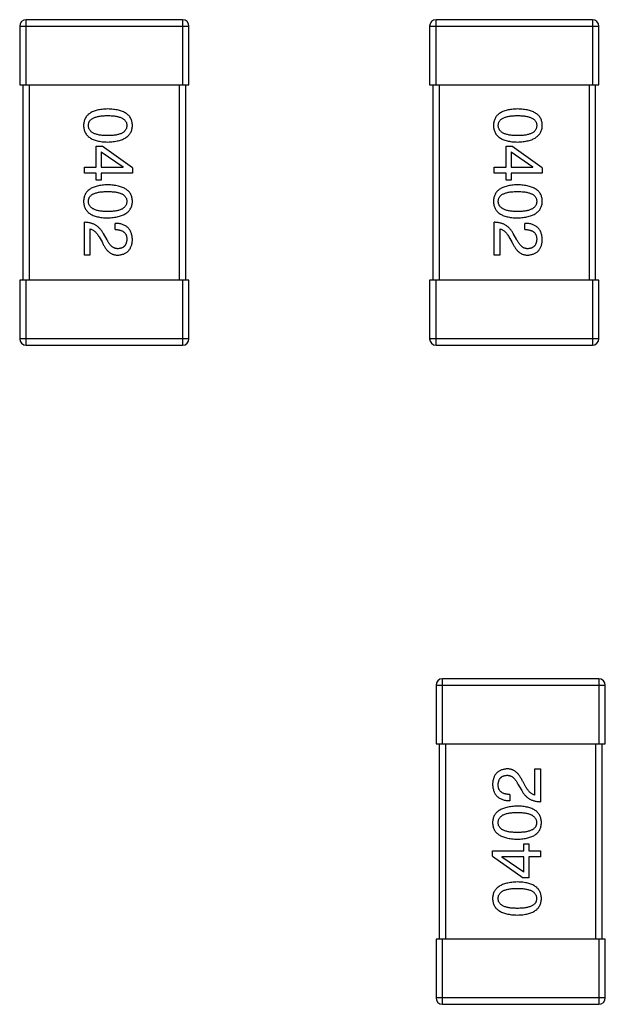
# Model space of a CAD drawing. Header units: millimetres. Extents: x 446.4 to 531.6, y 209.3 to 278.3.
# Tile 6 of 47: x 472.7 to 474.5, y 248.8 to 251.8. Entities that reach past the tile are written whole.
import ezdxf

# ---------------------------------------------------------------- set-up
doc = ezdxf.new("R2010")
doc.units = ezdxf.units.MM
doc.header["$LTSCALE"] = 30.734
doc.layers.get('0').update_dxf_attribs({"linetype": 'CONTINUOUS'})

msp = doc.modelspace()

# ---------------------------------------------------------------- linework, layer by layer
at = {"linetype": 'Continuous'}
for p, q in [((472.6944, 251.6059), (472.6944, 251.8059)), ((473.1744, 251.8059), (472.6944, 251.8059)), ((473.1744, 251.8059), (473.1744, 251.6059)), ((473.9534, 251.6059), (473.9534, 251.8059)), ((474.4334, 251.8059), (473.9534, 251.8059)), ((474.4334, 251.8059), (474.4334, 251.6059)), ((472.6744, 251.7859), (472.6744, 251.6059)), ((472.6744, 251.7859), (473.1944, 251.7859)), ((473.1944, 251.6059), (473.1944, 251.7859)), ((473.9334, 251.7859), (473.9334, 251.6059)), ((473.9334, 251.7859), (474.4534, 251.7859)), ((474.4534, 251.6059), (474.4534, 251.7859)), ((472.6744, 251.6059), (473.1944, 251.6059)), ((472.6844, 251.6059), (472.6844, 251.0059)), ((472.7044, 251.0059), (472.7044, 251.6059)), ((473.1644, 251.6059), (473.1644, 251.0059)), ((473.1844, 251.0059), (473.1844, 251.6059)), ((473.9334, 251.6059), (474.4534, 251.6059)), ((473.9434, 251.6059), (473.9434, 251.0059)), ((473.9634, 251.0059), (473.9634, 251.6059)), ((474.4234, 251.6059), (474.4234, 251.0059)), ((474.4434, 251.0059), (474.4434, 251.6059)), ((472.9092, 251.3528), (472.9092, 251.4176)), ((472.9092, 251.4176), (472.9272, 251.4176)), ((472.9247, 251.4004), (472.9247, 251.3528)), ((472.9247, 251.4004), (472.9919, 251.3537)), ((473.0206, 251.3504), (472.9272, 251.4176)), ((474.1682, 251.3528), (474.1682, 251.4176)), ((474.1682, 251.4176), (474.1863, 251.4176)), ((474.1838, 251.4004), (474.1838, 251.3528)), ((474.1838, 251.4004), (474.251, 251.3537)), ((474.2797, 251.3504), (474.1863, 251.4176)), ((472.8731, 251.3348), (472.8731, 251.3528)), ((472.8731, 251.3528), (472.9092, 251.3528)), ((472.9092, 251.3348), (472.8731, 251.3348)), ((472.9092, 251.3127), (472.9092, 251.3348)), ((472.9247, 251.3528), (472.9919, 251.3528)), ((472.9247, 251.3348), (472.9247, 251.3127)), ((473.0206, 251.3348), (472.9247, 251.3348)), ((472.9919, 251.3528), (472.9919, 251.3537)), ((473.0206, 251.3504), (473.0206, 251.3348)), ((474.1322, 251.3348), (474.1322, 251.3528)), ((474.1322, 251.3528), (474.1682, 251.3528)), ((474.1682, 251.3348), (474.1322, 251.3348)), ((474.1682, 251.3127), (474.1682, 251.3348)), ((474.1838, 251.3528), (474.251, 251.3528)), ((474.1838, 251.3348), (474.1838, 251.3127)), ((474.2797, 251.3348), (474.1838, 251.3348)), ((474.251, 251.3528), (474.251, 251.3537)), ((474.2797, 251.3504), (474.2797, 251.3348)), ((472.9247, 251.3127), (472.9092, 251.3127)), ((474.1838, 251.3127), (474.1682, 251.3127)), ((472.8731, 251.0828), (472.8731, 251.1836)), ((474.1322, 251.0828), (474.1322, 251.1836)), ((472.8903, 251.1631), (472.8903, 251.0828)), ((472.9674, 251.1615), (472.9674, 251.1803)), ((474.1494, 251.1631), (474.1494, 251.0828)), ((474.2264, 251.1615), (474.2264, 251.1803)), ((472.9182, 251.1385), (472.9272, 251.123)), ((472.9428, 251.1295), (472.9313, 251.1492)), ((474.1772, 251.1385), (474.1863, 251.123)), ((474.2018, 251.1295), (474.1904, 251.1492)), ((472.8903, 251.0828), (472.8731, 251.0828)), ((474.1494, 251.0828), (474.1322, 251.0828)), ((472.6744, 251.0059), (472.6744, 250.8259)), ((473.1944, 251.0059), (472.6744, 251.0059)), ((472.6944, 250.8059), (472.6944, 251.0059)), ((473.1744, 251.0059), (473.1744, 250.8059)), ((473.1944, 250.8259), (473.1944, 251.0059)), ((473.9334, 251.0059), (473.9334, 250.8259)), ((474.4534, 251.0059), (473.9334, 251.0059)), ((473.9534, 250.8059), (473.9534, 251.0059)), ((474.4334, 251.0059), (474.4334, 250.8059)), ((474.4534, 250.8259), (474.4534, 251.0059)), ((473.1944, 250.8259), (472.6744, 250.8259)), ((474.4534, 250.8259), (473.9334, 250.8259)), ((472.6944, 250.8059), (473.1744, 250.8059)), ((473.9534, 250.8059), (474.4334, 250.8059)), ((473.9532, 249.7611), (473.9532, 249.5811)), ((473.9532, 249.7611), (474.4732, 249.7611)), ((473.9732, 249.5811), (473.9732, 249.7811)), ((474.4532, 249.7811), (473.9732, 249.7811)), ((474.4532, 249.7811), (474.4532, 249.5811)), ((474.4732, 249.5811), (474.4732, 249.7611)), ((473.9532, 249.5811), (474.4732, 249.5811)), ((473.9632, 249.5811), (473.9632, 248.9811)), ((473.9832, 248.9811), (473.9832, 249.5811)), ((474.4432, 249.5811), (474.4432, 248.9811)), ((474.4632, 248.9811), (474.4632, 249.5811)), ((474.2572, 249.4239), (474.2572, 249.5042)), ((474.2572, 249.5042), (474.2745, 249.5042)), ((474.2745, 249.5042), (474.2745, 249.4034)), ((474.2294, 249.4485), (474.2204, 249.4641)), ((474.2048, 249.4575), (474.2163, 249.4378)), ((474.1802, 249.4255), (474.1802, 249.4067)), ((474.1269, 249.2367), (474.1269, 249.2522)), ((474.1269, 249.2522), (474.2228, 249.2522)), ((474.2228, 249.2522), (474.2228, 249.2744)), ((474.2228, 249.2744), (474.2384, 249.2744)), ((474.2384, 249.2744), (474.2384, 249.2522)), ((474.2384, 249.2522), (474.2745, 249.2522)), ((474.2745, 249.2522), (474.2745, 249.2342)), ((474.1269, 249.2367), (474.2204, 249.1694)), ((474.1556, 249.2342), (474.1556, 249.2334)), ((474.2228, 249.2342), (474.1556, 249.2342)), ((474.2228, 249.1867), (474.1556, 249.2334)), ((474.2228, 249.1867), (474.2228, 249.2342)), ((474.2384, 249.2342), (474.2384, 249.1694)), ((474.2745, 249.2342), (474.2384, 249.2342)), ((474.2384, 249.1694), (474.2204, 249.1694)), ((473.9532, 248.9811), (473.9532, 248.8011)), ((474.4732, 248.9811), (473.9532, 248.9811)), ((473.9732, 248.7811), (473.9732, 248.9811)), ((474.4532, 248.9811), (474.4532, 248.7811)), ((474.4732, 248.8011), (474.4732, 248.9811)), ((474.4732, 248.8011), (473.9532, 248.8011)), ((473.9732, 248.7811), (474.4532, 248.7811))]:
    msp.add_line(p, q, dxfattribs=at)
for centre, start, end in [((472.6944, 251.7859), 90, 180), ((473.1744, 251.7859), 0, 90), ((473.9534, 251.7859), 90, 180), ((474.4334, 251.7859), 0, 90), ((472.6944, 250.8259), 180, 270), ((473.1744, 250.8259), 270, 0), ((473.9534, 250.8259), 180, 270), ((474.4334, 250.8259), 270, 0), ((473.9732, 249.7611), 90, 180), ((474.4532, 249.7611), 0, 90), ((473.9732, 248.8011), 180, 270), ((474.4532, 248.8011), 270, 0)]:
    msp.add_arc(centre, 0.02, start, end, dxfattribs=at)
for points, knots in [([(472.9444, 251.5317), (472.9415, 251.5316), (472.9357, 251.5314), (472.9274, 251.5306), (472.9197, 251.5295), (472.9126, 251.528), (472.906, 251.5262), (472.8999, 251.5239), (472.8944, 251.5213), (472.8895, 251.5183), (472.8851, 251.515), (472.8813, 251.5112), (472.8781, 251.5071), (472.8754, 251.5025), (472.8734, 251.4976), (472.8718, 251.4924), (472.8709, 251.4868), (472.8707, 251.4829), (472.8706, 251.4809)], [0, 0, 0, 0, 0.087693, 0.170223, 0.247496, 0.319826, 0.387768, 0.451403, 0.511459, 0.568358, 0.622671, 0.675251, 0.726739, 0.778422, 0.830759, 0.884394, 0.940865, 1, 1, 1, 1]), ([(473.0206, 251.4809), (473.0205, 251.4829), (473.0204, 251.4868), (473.0194, 251.4924), (473.0178, 251.4976), (473.0157, 251.5025), (473.0129, 251.5071), (473.0096, 251.5112), (473.0057, 251.515), (473.0011, 251.5183), (472.9961, 251.5213), (472.9904, 251.5239), (472.9841, 251.5262), (472.9773, 251.528), (472.9699, 251.5295), (472.9619, 251.5306), (472.9534, 251.5314), (472.9474, 251.5316), (472.9444, 251.5317)], [0, 0, 0, 0, 0.057911, 0.113262, 0.165956, 0.217443, 0.268511, 0.319665, 0.372, 0.426129, 0.483365, 0.543779, 0.607756, 0.676562, 0.749704, 0.827713, 0.911177, 1, 1, 1, 1]), ([(474.2035, 251.5317), (474.2005, 251.5316), (474.1948, 251.5314), (474.1865, 251.5306), (474.1788, 251.5295), (474.1716, 251.528), (474.165, 251.5262), (474.159, 251.5239), (474.1535, 251.5213), (474.1486, 251.5183), (474.1442, 251.515), (474.1404, 251.5112), (474.1372, 251.5071), (474.1345, 251.5025), (474.1324, 251.4976), (474.1309, 251.4924), (474.13, 251.4868), (474.1298, 251.4829), (474.1297, 251.4809)], [0, 0, 0, 0, 0.087693, 0.170223, 0.247496, 0.319826, 0.387768, 0.451403, 0.511459, 0.568358, 0.622671, 0.675251, 0.726739, 0.778422, 0.830759, 0.884394, 0.940865, 1, 1, 1, 1]), ([(474.2797, 251.4809), (474.2796, 251.4829), (474.2794, 251.4868), (474.2785, 251.4924), (474.2769, 251.4976), (474.2748, 251.5025), (474.272, 251.5071), (474.2686, 251.5112), (474.2647, 251.515), (474.2602, 251.5183), (474.2551, 251.5213), (474.2494, 251.5239), (474.2432, 251.5262), (474.2364, 251.528), (474.229, 251.5295), (474.221, 251.5306), (474.2124, 251.5314), (474.2065, 251.5316), (474.2035, 251.5317)], [0, 0, 0, 0, 0.057911, 0.113262, 0.165956, 0.217443, 0.268511, 0.319665, 0.372, 0.426129, 0.483365, 0.543779, 0.607756, 0.676562, 0.749704, 0.827713, 0.911177, 1, 1, 1, 1]), ([(472.8854, 251.4809), (472.8854, 251.4821), (472.8855, 251.4845), (472.8862, 251.488), (472.8874, 251.4912), (472.889, 251.4942), (472.8911, 251.497), (472.8937, 251.4995), (472.8967, 251.5017), (472.9002, 251.5037), (472.9041, 251.5055), (472.9085, 251.5071), (472.9134, 251.5083), (472.9187, 251.5094), (472.9245, 251.5102), (472.9307, 251.5108), (472.9374, 251.5112), (472.942, 251.5112), (472.9444, 251.5112)], [0, 0, 0, 0, 0.049766, 0.097012, 0.143225, 0.188786, 0.235079, 0.282962, 0.333687, 0.387747, 0.445963, 0.508657, 0.576545, 0.649868, 0.72822, 0.812712, 0.903543, 1, 1, 1, 1]), ([(472.9444, 251.5112), (472.9468, 251.5112), (472.9514, 251.5112), (472.9581, 251.5108), (472.9643, 251.5102), (472.9701, 251.5094), (472.9754, 251.5083), (472.9803, 251.5071), (472.9847, 251.5055), (472.9886, 251.5037), (472.9921, 251.5017), (472.9951, 251.4995), (472.9977, 251.497), (472.9998, 251.4942), (473.0014, 251.4912), (473.0026, 251.488), (473.0033, 251.4845), (473.0034, 251.4821), (473.0034, 251.4809)], [0, 0, 0, 0, 0.096452, 0.187278, 0.271765, 0.350519, 0.423437, 0.491321, 0.554011, 0.612224, 0.666281, 0.717003, 0.764884, 0.811423, 0.856783, 0.902993, 0.950236, 1, 1, 1, 1]), ([(474.1445, 251.4809), (474.1445, 251.4821), (474.1446, 251.4845), (474.1453, 251.488), (474.1464, 251.4912), (474.1481, 251.4942), (474.1502, 251.497), (474.1527, 251.4995), (474.1558, 251.5017), (474.1593, 251.5037), (474.1632, 251.5055), (474.1676, 251.5071), (474.1725, 251.5083), (474.1778, 251.5094), (474.1836, 251.5102), (474.1898, 251.5108), (474.1965, 251.5112), (474.2011, 251.5112), (474.2035, 251.5112)], [0, 0, 0, 0, 0.049766, 0.097012, 0.143225, 0.188786, 0.235079, 0.282962, 0.333687, 0.387747, 0.445963, 0.508657, 0.576545, 0.649868, 0.72822, 0.812712, 0.903543, 1, 1, 1, 1]), ([(474.2035, 251.5112), (474.2059, 251.5112), (474.2105, 251.5112), (474.2172, 251.5108), (474.2234, 251.5102), (474.2292, 251.5094), (474.2345, 251.5083), (474.2393, 251.5071), (474.2437, 251.5055), (474.2477, 251.5037), (474.2512, 251.5017), (474.2542, 251.4995), (474.2568, 251.497), (474.2589, 251.4942), (474.2605, 251.4912), (474.2617, 251.488), (474.2623, 251.4845), (474.2624, 251.4821), (474.2625, 251.4809)], [0, 0, 0, 0, 0.096452, 0.187278, 0.271765, 0.350519, 0.423437, 0.491321, 0.554011, 0.612224, 0.666281, 0.717003, 0.764884, 0.811423, 0.856783, 0.902993, 0.950236, 1, 1, 1, 1]), ([(472.8706, 251.4809), (472.8707, 251.4789), (472.8709, 251.475), (472.8718, 251.4694), (472.8734, 251.4641), (472.8754, 251.4592), (472.8781, 251.4547), (472.8813, 251.4506), (472.8851, 251.4468), (472.8895, 251.4434), (472.8944, 251.4405), (472.8999, 251.4379), (472.906, 251.4356), (472.9126, 251.4338), (472.9197, 251.4322), (472.9274, 251.4311), (472.9357, 251.4304), (472.9415, 251.4302), (472.9444, 251.4301)], [0, 0, 0, 0, 0.059134, 0.115603, 0.169236, 0.221572, 0.273254, 0.32474, 0.377319, 0.431815, 0.488555, 0.548609, 0.612242, 0.680182, 0.75251, 0.829782, 0.91231, 1, 1, 1, 1]), ([(472.9444, 251.4497), (472.9421, 251.4498), (472.9375, 251.4498), (472.9309, 251.4502), (472.9247, 251.4508), (472.919, 251.4516), (472.9137, 251.4527), (472.9089, 251.454), (472.9045, 251.4556), (472.9006, 251.4574), (472.8971, 251.4595), (472.8941, 251.4618), (472.8914, 251.4644), (472.8893, 251.4672), (472.8876, 251.4703), (472.8864, 251.4736), (472.8856, 251.4772), (472.8855, 251.4796), (472.8854, 251.4809)], [0, 0, 0, 0, 0.094834, 0.184067, 0.267029, 0.344713, 0.417334, 0.484367, 0.546941, 0.604717, 0.65953, 0.710539, 0.759381, 0.806382, 0.853027, 0.900623, 0.949121, 1, 1, 1, 1]), ([(472.9444, 251.4301), (472.9474, 251.4302), (472.9533, 251.4305), (472.9618, 251.4313), (472.9697, 251.4325), (472.977, 251.4341), (472.9838, 251.436), (472.99, 251.4382), (472.9957, 251.4409), (473.0007, 251.4439), (473.0052, 251.4472), (473.0092, 251.451), (473.0126, 251.4551), (473.0154, 251.4595), (473.0176, 251.4644), (473.0192, 251.4696), (473.0203, 251.4751), (473.0205, 251.4789), (473.0206, 251.4809)], [0, 0, 0, 0, 0.088475, 0.171606, 0.249595, 0.322626, 0.391327, 0.455765, 0.516374, 0.573675, 0.628522, 0.681161, 0.732559, 0.783563, 0.83504, 0.887639, 0.942585, 1, 1, 1, 1]), ([(473.0034, 251.4809), (473.0034, 251.4796), (473.0033, 251.4772), (473.0026, 251.4736), (473.0014, 251.4703), (472.9998, 251.4672), (472.9977, 251.4644), (472.9951, 251.4618), (472.9921, 251.4595), (472.9886, 251.4574), (472.9847, 251.4556), (472.9803, 251.454), (472.9754, 251.4527), (472.9701, 251.4516), (472.9643, 251.4508), (472.9581, 251.4502), (472.9514, 251.4498), (472.9468, 251.4498), (472.9444, 251.4497)], [0, 0, 0, 0, 0.050604, 0.098688, 0.145699, 0.191791, 0.238625, 0.286717, 0.337546, 0.391814, 0.449755, 0.512106, 0.579685, 0.652048, 0.730262, 0.814146, 0.904281, 1, 1, 1, 1]), ([(474.1297, 251.4809), (474.1298, 251.4789), (474.13, 251.475), (474.1309, 251.4694), (474.1324, 251.4641), (474.1345, 251.4592), (474.1372, 251.4547), (474.1404, 251.4506), (474.1442, 251.4468), (474.1486, 251.4434), (474.1535, 251.4405), (474.159, 251.4379), (474.165, 251.4356), (474.1716, 251.4338), (474.1788, 251.4322), (474.1865, 251.4311), (474.1948, 251.4304), (474.2005, 251.4302), (474.2035, 251.4301)], [0, 0, 0, 0, 0.059134, 0.115603, 0.169236, 0.221572, 0.273254, 0.32474, 0.377319, 0.431815, 0.488555, 0.548609, 0.612242, 0.680182, 0.75251, 0.829782, 0.91231, 1, 1, 1, 1]), ([(474.2035, 251.4497), (474.2011, 251.4498), (474.1966, 251.4498), (474.19, 251.4502), (474.1838, 251.4508), (474.1781, 251.4516), (474.1728, 251.4527), (474.168, 251.454), (474.1636, 251.4556), (474.1597, 251.4574), (474.1562, 251.4595), (474.1531, 251.4618), (474.1505, 251.4644), (474.1484, 251.4672), (474.1467, 251.4703), (474.1455, 251.4736), (474.1447, 251.4772), (474.1445, 251.4796), (474.1445, 251.4809)], [0, 0, 0, 0, 0.094834, 0.184067, 0.267029, 0.344713, 0.417334, 0.484367, 0.546941, 0.604717, 0.65953, 0.710539, 0.759381, 0.806382, 0.853027, 0.900623, 0.949121, 1, 1, 1, 1]), ([(474.2035, 251.4301), (474.2065, 251.4302), (474.2123, 251.4305), (474.2208, 251.4313), (474.2287, 251.4325), (474.2361, 251.4341), (474.2429, 251.436), (474.2491, 251.4382), (474.2547, 251.4409), (474.2598, 251.4439), (474.2643, 251.4472), (474.2683, 251.451), (474.2717, 251.4551), (474.2744, 251.4595), (474.2766, 251.4644), (474.2783, 251.4696), (474.2794, 251.4751), (474.2796, 251.4789), (474.2797, 251.4809)], [0, 0, 0, 0, 0.088475, 0.171606, 0.249595, 0.322626, 0.391327, 0.455765, 0.516374, 0.573675, 0.628522, 0.681161, 0.732559, 0.783563, 0.83504, 0.887639, 0.942585, 1, 1, 1, 1]), ([(474.2625, 251.4809), (474.2624, 251.4796), (474.2623, 251.4772), (474.2617, 251.4736), (474.2605, 251.4703), (474.2589, 251.4672), (474.2568, 251.4644), (474.2542, 251.4618), (474.2512, 251.4595), (474.2477, 251.4574), (474.2437, 251.4556), (474.2393, 251.454), (474.2345, 251.4527), (474.2292, 251.4516), (474.2234, 251.4508), (474.2172, 251.4502), (474.2105, 251.4498), (474.2059, 251.4498), (474.2035, 251.4497)], [0, 0, 0, 0, 0.050604, 0.098688, 0.145699, 0.191791, 0.238625, 0.286717, 0.337546, 0.391814, 0.449755, 0.512106, 0.579685, 0.652048, 0.730262, 0.814146, 0.904281, 1, 1, 1, 1]), ([(472.9444, 251.2986), (472.9415, 251.2985), (472.9357, 251.2983), (472.9274, 251.2975), (472.9197, 251.2964), (472.9126, 251.2949), (472.906, 251.293), (472.8999, 251.2908), (472.8944, 251.2882), (472.8895, 251.2851), (472.8851, 251.2818), (472.8813, 251.278), (472.8781, 251.2739), (472.8754, 251.2694), (472.8734, 251.2645), (472.8718, 251.2592), (472.8709, 251.2536), (472.8707, 251.2497), (472.8706, 251.2477)], [0, 0, 0, 0, 0.087693, 0.170223, 0.247496, 0.319826, 0.387768, 0.451403, 0.511459, 0.568358, 0.622671, 0.675251, 0.726739, 0.778422, 0.830759, 0.884394, 0.940865, 1, 1, 1, 1]), ([(472.8854, 251.2477), (472.8854, 251.249), (472.8855, 251.2514), (472.8862, 251.2548), (472.8874, 251.2581), (472.889, 251.2611), (472.8911, 251.2638), (472.8937, 251.2663), (472.8967, 251.2686), (472.9002, 251.2706), (472.9041, 251.2724), (472.9085, 251.2739), (472.9134, 251.2752), (472.9187, 251.2763), (472.9245, 251.2771), (472.9307, 251.2776), (472.9374, 251.278), (472.942, 251.278), (472.9444, 251.2781)], [0, 0, 0, 0, 0.049766, 0.097012, 0.143225, 0.188786, 0.235079, 0.282962, 0.333687, 0.387747, 0.445963, 0.508657, 0.576545, 0.649868, 0.72822, 0.812712, 0.903543, 1, 1, 1, 1]), ([(473.0206, 251.2477), (473.0205, 251.2497), (473.0204, 251.2536), (473.0194, 251.2592), (473.0178, 251.2645), (473.0157, 251.2694), (473.0129, 251.2739), (473.0096, 251.278), (473.0057, 251.2818), (473.0011, 251.2852), (472.9961, 251.2882), (472.9904, 251.2908), (472.9841, 251.293), (472.9773, 251.2949), (472.9699, 251.2964), (472.9619, 251.2975), (472.9534, 251.2983), (472.9474, 251.2985), (472.9444, 251.2986)], [0, 0, 0, 0, 0.057911, 0.113262, 0.165956, 0.217443, 0.268511, 0.319665, 0.372, 0.426129, 0.483365, 0.543779, 0.607756, 0.676562, 0.749704, 0.827713, 0.911177, 1, 1, 1, 1]), ([(472.9444, 251.2781), (472.9468, 251.278), (472.9514, 251.278), (472.9581, 251.2776), (472.9643, 251.2771), (472.9701, 251.2763), (472.9754, 251.2752), (472.9803, 251.2739), (472.9847, 251.2724), (472.9886, 251.2706), (472.9921, 251.2686), (472.9951, 251.2663), (472.9977, 251.2638), (472.9998, 251.2611), (473.0014, 251.2581), (473.0026, 251.2548), (473.0033, 251.2514), (473.0034, 251.249), (473.0034, 251.2477)], [0, 0, 0, 0, 0.096452, 0.187278, 0.271765, 0.350519, 0.423437, 0.491321, 0.554011, 0.612224, 0.666281, 0.717003, 0.764884, 0.811423, 0.856783, 0.902993, 0.950236, 1, 1, 1, 1]), ([(474.2035, 251.2986), (474.2005, 251.2985), (474.1948, 251.2983), (474.1865, 251.2975), (474.1788, 251.2964), (474.1716, 251.2949), (474.165, 251.293), (474.159, 251.2908), (474.1535, 251.2882), (474.1486, 251.2851), (474.1442, 251.2818), (474.1404, 251.278), (474.1372, 251.2739), (474.1345, 251.2694), (474.1324, 251.2645), (474.1309, 251.2592), (474.13, 251.2536), (474.1298, 251.2497), (474.1297, 251.2477)], [0, 0, 0, 0, 0.087693, 0.170223, 0.247496, 0.319826, 0.387768, 0.451403, 0.511459, 0.568358, 0.622671, 0.675251, 0.726739, 0.778422, 0.830759, 0.884394, 0.940865, 1, 1, 1, 1]), ([(474.1445, 251.2477), (474.1445, 251.249), (474.1446, 251.2514), (474.1453, 251.2548), (474.1464, 251.2581), (474.1481, 251.2611), (474.1502, 251.2638), (474.1527, 251.2663), (474.1558, 251.2686), (474.1593, 251.2706), (474.1632, 251.2724), (474.1676, 251.2739), (474.1725, 251.2752), (474.1778, 251.2763), (474.1836, 251.2771), (474.1898, 251.2776), (474.1965, 251.278), (474.2011, 251.278), (474.2035, 251.2781)], [0, 0, 0, 0, 0.049766, 0.097012, 0.143225, 0.188786, 0.235079, 0.282962, 0.333687, 0.387747, 0.445963, 0.508657, 0.576545, 0.649868, 0.72822, 0.812712, 0.903543, 1, 1, 1, 1]), ([(474.2797, 251.2477), (474.2796, 251.2497), (474.2794, 251.2536), (474.2785, 251.2592), (474.2769, 251.2645), (474.2748, 251.2694), (474.272, 251.2739), (474.2686, 251.278), (474.2647, 251.2818), (474.2602, 251.2852), (474.2551, 251.2882), (474.2494, 251.2908), (474.2432, 251.293), (474.2364, 251.2949), (474.229, 251.2964), (474.221, 251.2975), (474.2124, 251.2983), (474.2065, 251.2985), (474.2035, 251.2986)], [0, 0, 0, 0, 0.057911, 0.113262, 0.165956, 0.217443, 0.268511, 0.319665, 0.372, 0.426129, 0.483365, 0.543779, 0.607756, 0.676562, 0.749704, 0.827713, 0.911177, 1, 1, 1, 1]), ([(474.2035, 251.2781), (474.2059, 251.278), (474.2105, 251.278), (474.2172, 251.2776), (474.2234, 251.2771), (474.2292, 251.2763), (474.2345, 251.2752), (474.2393, 251.2739), (474.2437, 251.2724), (474.2477, 251.2706), (474.2512, 251.2686), (474.2542, 251.2663), (474.2568, 251.2638), (474.2589, 251.2611), (474.2605, 251.2581), (474.2617, 251.2548), (474.2623, 251.2514), (474.2624, 251.249), (474.2625, 251.2477)], [0, 0, 0, 0, 0.096452, 0.187278, 0.271765, 0.350519, 0.423437, 0.491321, 0.554011, 0.612224, 0.666281, 0.717003, 0.764884, 0.811423, 0.856783, 0.902993, 0.950236, 1, 1, 1, 1]), ([(472.8706, 251.2477), (472.8707, 251.2458), (472.8709, 251.2419), (472.8718, 251.2362), (472.8734, 251.231), (472.8754, 251.2261), (472.8781, 251.2216), (472.8813, 251.2174), (472.8851, 251.2137), (472.8895, 251.2103), (472.8944, 251.2073), (472.8999, 251.2047), (472.906, 251.2025), (472.9126, 251.2006), (472.9197, 251.1991), (472.9274, 251.198), (472.9357, 251.1972), (472.9415, 251.197), (472.9444, 251.1969)], [0, 0, 0, 0, 0.059134, 0.115603, 0.169236, 0.221572, 0.273254, 0.32474, 0.377319, 0.431815, 0.488555, 0.548609, 0.612242, 0.680182, 0.75251, 0.829782, 0.91231, 1, 1, 1, 1]), ([(472.9444, 251.2166), (472.9421, 251.2166), (472.9375, 251.2167), (472.9309, 251.217), (472.9247, 251.2176), (472.919, 251.2185), (472.9137, 251.2195), (472.9089, 251.2209), (472.9045, 251.2224), (472.9006, 251.2243), (472.8971, 251.2263), (472.8941, 251.2287), (472.8914, 251.2312), (472.8893, 251.2341), (472.8876, 251.2371), (472.8864, 251.2404), (472.8856, 251.244), (472.8855, 251.2465), (472.8854, 251.2477)], [0, 0, 0, 0, 0.094834, 0.184067, 0.267029, 0.344713, 0.417334, 0.484367, 0.546941, 0.604717, 0.65953, 0.710539, 0.759381, 0.806382, 0.853027, 0.900623, 0.949121, 1, 1, 1, 1]), ([(473.0034, 251.2477), (473.0034, 251.2465), (473.0033, 251.244), (473.0026, 251.2405), (473.0014, 251.2371), (472.9998, 251.234), (472.9977, 251.2312), (472.9951, 251.2287), (472.9921, 251.2264), (472.9886, 251.2242), (472.9847, 251.2224), (472.9803, 251.2209), (472.9754, 251.2195), (472.9701, 251.2185), (472.9643, 251.2176), (472.9581, 251.217), (472.9514, 251.2167), (472.9468, 251.2166), (472.9444, 251.2166)], [0, 0, 0, 0, 0.050604, 0.098688, 0.145699, 0.191791, 0.238625, 0.286717, 0.337546, 0.391814, 0.449755, 0.512106, 0.579685, 0.652048, 0.730262, 0.814146, 0.904281, 1, 1, 1, 1]), ([(472.9444, 251.1969), (472.9474, 251.1971), (472.9533, 251.1973), (472.9618, 251.1982), (472.9697, 251.1994), (472.977, 251.2009), (472.9838, 251.2028), (472.99, 251.2051), (472.9957, 251.2077), (473.0007, 251.2107), (473.0052, 251.2141), (473.0092, 251.2178), (473.0126, 251.2219), (473.0154, 251.2264), (473.0176, 251.2312), (473.0192, 251.2364), (473.0203, 251.2419), (473.0205, 251.2458), (473.0206, 251.2477)], [0, 0, 0, 0, 0.088475, 0.171606, 0.249595, 0.322626, 0.391327, 0.455765, 0.516374, 0.573675, 0.628522, 0.681161, 0.732559, 0.783563, 0.83504, 0.887639, 0.942585, 1, 1, 1, 1]), ([(474.1297, 251.2477), (474.1298, 251.2458), (474.13, 251.2419), (474.1309, 251.2362), (474.1324, 251.231), (474.1345, 251.2261), (474.1372, 251.2216), (474.1404, 251.2174), (474.1442, 251.2137), (474.1486, 251.2103), (474.1535, 251.2073), (474.159, 251.2047), (474.165, 251.2025), (474.1716, 251.2006), (474.1788, 251.1991), (474.1865, 251.198), (474.1948, 251.1972), (474.2005, 251.197), (474.2035, 251.1969)], [0, 0, 0, 0, 0.059134, 0.115603, 0.169236, 0.221572, 0.273254, 0.32474, 0.377319, 0.431815, 0.488555, 0.548609, 0.612242, 0.680182, 0.75251, 0.829782, 0.91231, 1, 1, 1, 1]), ([(474.2035, 251.2166), (474.2011, 251.2166), (474.1966, 251.2167), (474.19, 251.217), (474.1838, 251.2176), (474.1781, 251.2185), (474.1728, 251.2195), (474.168, 251.2209), (474.1636, 251.2224), (474.1597, 251.2243), (474.1562, 251.2263), (474.1531, 251.2287), (474.1505, 251.2312), (474.1484, 251.2341), (474.1467, 251.2371), (474.1455, 251.2404), (474.1447, 251.244), (474.1445, 251.2465), (474.1445, 251.2477)], [0, 0, 0, 0, 0.094834, 0.184067, 0.267029, 0.344713, 0.417334, 0.484367, 0.546941, 0.604717, 0.65953, 0.710539, 0.759381, 0.806382, 0.853027, 0.900623, 0.949121, 1, 1, 1, 1]), ([(474.2625, 251.2477), (474.2624, 251.2465), (474.2623, 251.244), (474.2617, 251.2405), (474.2605, 251.2371), (474.2589, 251.234), (474.2568, 251.2312), (474.2542, 251.2287), (474.2512, 251.2264), (474.2477, 251.2242), (474.2437, 251.2224), (474.2393, 251.2209), (474.2345, 251.2195), (474.2292, 251.2185), (474.2234, 251.2176), (474.2172, 251.217), (474.2105, 251.2167), (474.2059, 251.2166), (474.2035, 251.2166)], [0, 0, 0, 0, 0.050604, 0.098688, 0.145699, 0.191791, 0.238625, 0.286717, 0.337546, 0.391814, 0.449755, 0.512106, 0.579685, 0.652048, 0.730262, 0.814146, 0.904281, 1, 1, 1, 1]), ([(474.2035, 251.1969), (474.2065, 251.1971), (474.2123, 251.1973), (474.2208, 251.1982), (474.2287, 251.1994), (474.2361, 251.2009), (474.2429, 251.2028), (474.2491, 251.2051), (474.2547, 251.2077), (474.2598, 251.2107), (474.2643, 251.2141), (474.2683, 251.2178), (474.2717, 251.2219), (474.2744, 251.2264), (474.2766, 251.2312), (474.2783, 251.2364), (474.2794, 251.2419), (474.2796, 251.2458), (474.2797, 251.2477)], [0, 0, 0, 0, 0.088475, 0.171606, 0.249595, 0.322626, 0.391327, 0.455765, 0.516374, 0.573675, 0.628522, 0.681161, 0.732559, 0.783563, 0.83504, 0.887639, 0.942585, 1, 1, 1, 1]), ([(472.9313, 251.1492), (472.9305, 251.1506), (472.929, 251.1533), (472.9265, 251.1571), (472.9238, 251.1607), (472.9209, 251.1639), (472.9179, 251.167), (472.9147, 251.1698), (472.9113, 251.1724), (472.9077, 251.1747), (472.904, 251.1767), (472.9001, 251.1785), (472.896, 251.18), (472.8918, 251.1812), (472.8873, 251.1822), (472.8827, 251.1829), (472.878, 251.1834), (472.8747, 251.1836), (472.8731, 251.1836)], [0, 0, 0, 0, 0.065828, 0.130094, 0.192451, 0.254037, 0.313974, 0.373757, 0.433048, 0.492243, 0.551902, 0.611758, 0.672678, 0.734814, 0.798569, 0.863693, 0.930488, 1, 1, 1, 1]), ([(474.1904, 251.1492), (474.1896, 251.1506), (474.1881, 251.1533), (474.1856, 251.1571), (474.1829, 251.1607), (474.18, 251.1639), (474.177, 251.167), (474.1738, 251.1698), (474.1704, 251.1724), (474.1668, 251.1747), (474.1631, 251.1767), (474.1592, 251.1785), (474.1551, 251.18), (474.1508, 251.1812), (474.1464, 251.1822), (474.1418, 251.1829), (474.1371, 251.1834), (474.1338, 251.1836), (474.1322, 251.1836)], [0, 0, 0, 0, 0.065828, 0.130094, 0.192451, 0.254037, 0.313974, 0.373757, 0.433048, 0.492243, 0.551902, 0.611758, 0.672678, 0.734814, 0.798569, 0.863693, 0.930488, 1, 1, 1, 1]), ([(472.8903, 251.1631), (472.8916, 251.1629), (472.8942, 251.1623), (472.898, 251.1607), (472.9017, 251.1586), (472.9052, 251.1557), (472.9086, 251.1523), (472.912, 251.1483), (472.9152, 251.1437), (472.9172, 251.1403), (472.9182, 251.1385)], [0, 0, 0, 0, 0.103034, 0.208166, 0.318255, 0.434664, 0.559728, 0.695394, 0.841708, 1, 1, 1, 1]), ([(473.0206, 251.1295), (473.0205, 251.1316), (473.0203, 251.1355), (473.0195, 251.1412), (473.0184, 251.1465), (473.0168, 251.1514), (473.0148, 251.1559), (473.0125, 251.1601), (473.0097, 251.1639), (473.0065, 251.1673), (473.003, 251.1703), (472.9991, 251.1729), (472.9947, 251.1751), (472.99, 251.177), (472.9849, 251.1784), (472.9794, 251.1795), (472.9735, 251.1801), (472.9694, 251.1803), (472.9674, 251.1803)], [0, 0, 0, 0, 0.07282, 0.141057, 0.2062, 0.267672, 0.326735, 0.383519, 0.439188, 0.494454, 0.549628, 0.605958, 0.66397, 0.72402, 0.787502, 0.854127, 0.925065, 1, 1, 1, 1]), ([(472.9674, 251.1615), (472.9688, 251.1614), (472.9716, 251.1613), (472.9757, 251.1609), (472.9795, 251.1603), (472.9831, 251.1594), (472.9863, 251.1583), (472.9893, 251.157), (472.992, 251.1555), (472.9944, 251.1537), (472.9966, 251.1518), (472.9984, 251.1496), (473, 251.1472), (473.0012, 251.1446), (473.0022, 251.1417), (473.0029, 251.1387), (473.0033, 251.1354), (473.0034, 251.1331), (473.0034, 251.132)], [0, 0, 0, 0, 0.082594, 0.15978, 0.232961, 0.301462, 0.365595, 0.426678, 0.484662, 0.540809, 0.595146, 0.648401, 0.702272, 0.757102, 0.813447, 0.872233, 0.934055, 1, 1, 1, 1]), ([(474.1494, 251.1631), (474.1507, 251.1629), (474.1533, 251.1623), (474.1571, 251.1607), (474.1607, 251.1586), (474.1643, 251.1557), (474.1677, 251.1523), (474.171, 251.1483), (474.1743, 251.1437), (474.1762, 251.1403), (474.1772, 251.1385)], [0, 0, 0, 0, 0.103034, 0.208166, 0.318255, 0.434664, 0.559728, 0.695394, 0.841708, 1, 1, 1, 1]), ([(474.2797, 251.1295), (474.2796, 251.1316), (474.2794, 251.1355), (474.2786, 251.1412), (474.2774, 251.1465), (474.2759, 251.1514), (474.2739, 251.1559), (474.2715, 251.1601), (474.2688, 251.1639), (474.2656, 251.1673), (474.2621, 251.1703), (474.2581, 251.1729), (474.2538, 251.1751), (474.2491, 251.177), (474.244, 251.1784), (474.2385, 251.1795), (474.2326, 251.1801), (474.2285, 251.1803), (474.2264, 251.1803)], [0, 0, 0, 0, 0.07282, 0.141057, 0.2062, 0.267672, 0.326735, 0.383519, 0.439188, 0.494454, 0.549628, 0.605958, 0.66397, 0.72402, 0.787502, 0.854127, 0.925065, 1, 1, 1, 1]), ([(474.2264, 251.1615), (474.2279, 251.1614), (474.2307, 251.1613), (474.2348, 251.1609), (474.2386, 251.1603), (474.2422, 251.1594), (474.2454, 251.1583), (474.2484, 251.157), (474.2511, 251.1555), (474.2535, 251.1537), (474.2556, 251.1518), (474.2575, 251.1496), (474.259, 251.1472), (474.2603, 251.1446), (474.2613, 251.1417), (474.262, 251.1387), (474.2624, 251.1354), (474.2625, 251.1331), (474.2625, 251.132)], [0, 0, 0, 0, 0.082594, 0.15978, 0.232961, 0.301462, 0.365595, 0.426678, 0.484662, 0.540809, 0.595146, 0.648401, 0.702272, 0.757102, 0.813447, 0.872233, 0.934055, 1, 1, 1, 1]), ([(472.9272, 251.123), (472.928, 251.1213), (472.9295, 251.118), (472.932, 251.1132), (472.9346, 251.1089), (472.9372, 251.1048), (472.94, 251.1011), (472.9429, 251.0977), (472.9458, 251.0947), (472.9489, 251.092), (472.952, 251.0897), (472.9552, 251.0877), (472.9585, 251.086), (472.9619, 251.0846), (472.9654, 251.0837), (472.969, 251.083), (472.9726, 251.0827), (472.9751, 251.0828), (472.9764, 251.0828)], [0, 0, 0, 0, 0.082731, 0.161257, 0.236138, 0.307554, 0.375712, 0.440848, 0.502916, 0.562567, 0.619798, 0.675716, 0.73039, 0.78386, 0.837315, 0.890547, 0.944917, 1, 1, 1, 1]), ([(472.9772, 251.1025), (472.9764, 251.1024), (472.9748, 251.1023), (472.9724, 251.1025), (472.97, 251.1029), (472.9676, 251.1035), (472.9653, 251.1044), (472.9631, 251.1055), (472.9609, 251.1068), (472.9587, 251.1084), (472.9565, 251.1102), (472.9545, 251.1123), (472.9524, 251.1146), (472.9504, 251.1171), (472.9484, 251.1199), (472.9465, 251.1229), (472.9446, 251.1261), (472.9434, 251.1284), (472.9428, 251.1295)], [0, 0, 0, 0, 0.052237, 0.103888, 0.155485, 0.207395, 0.259864, 0.31356, 0.369176, 0.4266, 0.486836, 0.550048, 0.61567, 0.685271, 0.75824, 0.834614, 0.915635, 1, 1, 1, 1]), ([(472.9764, 251.0828), (472.9781, 251.0829), (472.9814, 251.0832), (472.9861, 251.084), (472.9906, 251.0851), (472.9948, 251.0866), (472.9987, 251.0883), (473.0022, 251.0904), (473.0055, 251.0929), (473.0084, 251.0957), (473.011, 251.0988), (473.0133, 251.1022), (473.0153, 251.106), (473.0171, 251.11), (473.0184, 251.1145), (473.0195, 251.1192), (473.0203, 251.1242), (473.0205, 251.1277), (473.0206, 251.1295)], [0, 0, 0, 0, 0.070688, 0.137741, 0.201612, 0.262778, 0.321223, 0.378455, 0.434411, 0.490146, 0.546362, 0.603392, 0.662208, 0.723401, 0.787372, 0.85442, 0.925153, 1, 1, 1, 1]), ([(473.0034, 251.132), (473.0034, 251.1309), (473.0032, 251.1287), (473.0029, 251.1255), (473.0023, 251.1225), (473.0015, 251.1197), (473.0005, 251.1172), (472.9994, 251.1148), (472.998, 251.1126), (472.9965, 251.1106), (472.9947, 251.1089), (472.9928, 251.1073), (472.9907, 251.106), (472.9883, 251.1049), (472.9858, 251.104), (472.9831, 251.1032), (472.9802, 251.1027), (472.9782, 251.1026), (472.9772, 251.1025)], [0, 0, 0, 0, 0.076112, 0.148436, 0.216883, 0.281466, 0.34298, 0.402356, 0.459881, 0.51546, 0.571111, 0.62658, 0.683162, 0.741007, 0.801404, 0.863825, 0.930544, 1, 1, 1, 1]), ([(474.1863, 251.123), (474.187, 251.1213), (474.1886, 251.118), (474.1911, 251.1132), (474.1937, 251.1089), (474.1963, 251.1048), (474.1991, 251.1011), (474.2019, 251.0977), (474.2049, 251.0947), (474.2079, 251.092), (474.211, 251.0897), (474.2143, 251.0877), (474.2176, 251.086), (474.221, 251.0846), (474.2245, 251.0837), (474.2281, 251.083), (474.2317, 251.0827), (474.2342, 251.0828), (474.2354, 251.0828)], [0, 0, 0, 0, 0.082731, 0.161257, 0.236138, 0.307554, 0.375712, 0.440848, 0.502916, 0.562567, 0.619798, 0.675716, 0.73039, 0.78386, 0.837315, 0.890547, 0.944917, 1, 1, 1, 1]), ([(474.2363, 251.1025), (474.2355, 251.1024), (474.2338, 251.1023), (474.2314, 251.1025), (474.2291, 251.1029), (474.2267, 251.1035), (474.2244, 251.1044), (474.2222, 251.1055), (474.2199, 251.1068), (474.2178, 251.1084), (474.2156, 251.1102), (474.2135, 251.1123), (474.2115, 251.1146), (474.2095, 251.1171), (474.2075, 251.1199), (474.2055, 251.1229), (474.2036, 251.1261), (474.2024, 251.1284), (474.2018, 251.1295)], [0, 0, 0, 0, 0.052237, 0.103888, 0.155485, 0.207395, 0.259864, 0.31356, 0.369176, 0.4266, 0.486836, 0.550048, 0.61567, 0.685271, 0.75824, 0.834614, 0.915635, 1, 1, 1, 1]), ([(474.2354, 251.0828), (474.2371, 251.0829), (474.2404, 251.0832), (474.2452, 251.084), (474.2497, 251.0851), (474.2539, 251.0866), (474.2577, 251.0883), (474.2613, 251.0904), (474.2645, 251.0929), (474.2675, 251.0957), (474.2701, 251.0988), (474.2724, 251.1022), (474.2744, 251.106), (474.2761, 251.11), (474.2775, 251.1145), (474.2786, 251.1192), (474.2793, 251.1242), (474.2796, 251.1277), (474.2797, 251.1295)], [0, 0, 0, 0, 0.070688, 0.137741, 0.201612, 0.262778, 0.321223, 0.378455, 0.434411, 0.490146, 0.546362, 0.603392, 0.662208, 0.723401, 0.787372, 0.85442, 0.925153, 1, 1, 1, 1]), ([(474.2625, 251.132), (474.2624, 251.1309), (474.2623, 251.1287), (474.262, 251.1255), (474.2613, 251.1225), (474.2606, 251.1197), (474.2596, 251.1172), (474.2585, 251.1148), (474.2571, 251.1126), (474.2556, 251.1106), (474.2538, 251.1089), (474.2519, 251.1073), (474.2497, 251.106), (474.2474, 251.1049), (474.2449, 251.104), (474.2422, 251.1032), (474.2393, 251.1027), (474.2373, 251.1026), (474.2363, 251.1025)], [0, 0, 0, 0, 0.076112, 0.148436, 0.216883, 0.281466, 0.34298, 0.402356, 0.459881, 0.51546, 0.571111, 0.62658, 0.683162, 0.741007, 0.801404, 0.863825, 0.930544, 1, 1, 1, 1]), ([(474.1712, 249.5042), (474.1695, 249.5041), (474.1662, 249.5038), (474.1614, 249.503), (474.1569, 249.5019), (474.1528, 249.5005), (474.1489, 249.4987), (474.1453, 249.4966), (474.1421, 249.4942), (474.1391, 249.4914), (474.1365, 249.4883), (474.1342, 249.4848), (474.1322, 249.4811), (474.1305, 249.477), (474.1292, 249.4726), (474.128, 249.4679), (474.1273, 249.4628), (474.127, 249.4593), (474.1269, 249.4575)], [0, 0, 0, 0, 0.070688, 0.137741, 0.201612, 0.262778, 0.321223, 0.378455, 0.434411, 0.490146, 0.546362, 0.603392, 0.662208, 0.723401, 0.787372, 0.85442, 0.925153, 1, 1, 1, 1]), ([(474.2204, 249.4641), (474.2196, 249.4658), (474.2181, 249.4691), (474.2155, 249.4738), (474.213, 249.4782), (474.2103, 249.4822), (474.2075, 249.4859), (474.2047, 249.4893), (474.2017, 249.4923), (474.1987, 249.495), (474.1956, 249.4974), (474.1924, 249.4994), (474.189, 249.5011), (474.1857, 249.5024), (474.1822, 249.5034), (474.1786, 249.504), (474.1749, 249.5043), (474.1724, 249.5043), (474.1712, 249.5042)], [0, 0, 0, 0, 0.082731, 0.161257, 0.236138, 0.307554, 0.375712, 0.440848, 0.502916, 0.562567, 0.619798, 0.675716, 0.73039, 0.78386, 0.837315, 0.890547, 0.944917, 1, 1, 1, 1]), ([(474.1441, 249.4551), (474.1442, 249.4562), (474.1443, 249.4584), (474.1446, 249.4616), (474.1453, 249.4645), (474.146, 249.4673), (474.147, 249.4699), (474.1481, 249.4723), (474.1495, 249.4744), (474.151, 249.4764), (474.1528, 249.4781), (474.1547, 249.4797), (474.1569, 249.481), (474.1592, 249.4822), (474.1617, 249.4831), (474.1644, 249.4838), (474.1673, 249.4843), (474.1693, 249.4845), (474.1704, 249.4846)], [0, 0, 0, 0, 0.076112, 0.148436, 0.216883, 0.281466, 0.34298, 0.402356, 0.459881, 0.51546, 0.571111, 0.62658, 0.683162, 0.741007, 0.801404, 0.863825, 0.930544, 1, 1, 1, 1]), ([(474.1704, 249.4846), (474.1712, 249.4846), (474.1728, 249.4847), (474.1752, 249.4845), (474.1776, 249.4841), (474.1799, 249.4835), (474.1822, 249.4826), (474.1845, 249.4815), (474.1867, 249.4802), (474.1888, 249.4786), (474.191, 249.4768), (474.1931, 249.4747), (474.1951, 249.4724), (474.1972, 249.4699), (474.1991, 249.4672), (474.2011, 249.4642), (474.203, 249.4609), (474.2042, 249.4587), (474.2048, 249.4575)], [0, 0, 0, 0, 0.052237, 0.103888, 0.155485, 0.207395, 0.259864, 0.31356, 0.369176, 0.4266, 0.486836, 0.550048, 0.61567, 0.685271, 0.75824, 0.834614, 0.915635, 1, 1, 1, 1]), ([(474.1269, 249.4575), (474.127, 249.4555), (474.1272, 249.4516), (474.128, 249.4459), (474.1292, 249.4406), (474.1308, 249.4356), (474.1327, 249.4311), (474.1351, 249.4269), (474.1378, 249.4231), (474.141, 249.4197), (474.1446, 249.4167), (474.1485, 249.4141), (474.1528, 249.4119), (474.1576, 249.4101), (474.1627, 249.4086), (474.1682, 249.4076), (474.174, 249.4069), (474.1781, 249.4068), (474.1802, 249.4067)], [0, 0, 0, 0, 0.07282, 0.141057, 0.2062, 0.267672, 0.326735, 0.383519, 0.439188, 0.494454, 0.549628, 0.605958, 0.66397, 0.72402, 0.787502, 0.854127, 0.925065, 1, 1, 1, 1]), ([(474.1802, 249.4255), (474.1787, 249.4256), (474.1759, 249.4257), (474.1718, 249.4261), (474.168, 249.4268), (474.1645, 249.4276), (474.1612, 249.4287), (474.1582, 249.43), (474.1555, 249.4315), (474.1531, 249.4333), (474.151, 249.4352), (474.1491, 249.4374), (474.1476, 249.4398), (474.1463, 249.4425), (474.1453, 249.4453), (474.1446, 249.4484), (474.1442, 249.4516), (474.1442, 249.4539), (474.1441, 249.4551)], [0, 0, 0, 0, 0.082594, 0.15978, 0.232961, 0.301462, 0.365595, 0.426678, 0.484662, 0.540809, 0.595146, 0.648401, 0.702272, 0.757102, 0.813447, 0.872233, 0.934055, 1, 1, 1, 1]), ([(474.2163, 249.4378), (474.217, 249.4365), (474.2185, 249.4338), (474.2211, 249.43), (474.2237, 249.4264), (474.2266, 249.4231), (474.2296, 249.42), (474.2329, 249.4172), (474.2362, 249.4147), (474.2398, 249.4124), (474.2435, 249.4103), (474.2474, 249.4086), (474.2515, 249.4071), (474.2558, 249.4058), (474.2602, 249.4048), (474.2648, 249.4041), (474.2696, 249.4036), (474.2728, 249.4035), (474.2745, 249.4034)], [0, 0, 0, 0, 0.065828, 0.130094, 0.192451, 0.254037, 0.313974, 0.373757, 0.433048, 0.492243, 0.551902, 0.611758, 0.672678, 0.734814, 0.798569, 0.863693, 0.930488, 1, 1, 1, 1]), ([(474.2572, 249.4239), (474.2559, 249.4242), (474.2533, 249.4247), (474.2496, 249.4263), (474.2459, 249.4285), (474.2424, 249.4313), (474.2389, 249.4347), (474.2356, 249.4387), (474.2324, 249.4434), (474.2304, 249.4467), (474.2294, 249.4485)], [0, 0, 0, 0, 0.103034, 0.208166, 0.318255, 0.434664, 0.559728, 0.695394, 0.841708, 1, 1, 1, 1]), ([(474.2031, 249.3901), (474.2001, 249.39), (474.1943, 249.3897), (474.1858, 249.3889), (474.1779, 249.3877), (474.1705, 249.3861), (474.1638, 249.3842), (474.1575, 249.382), (474.1519, 249.3793), (474.1468, 249.3763), (474.1423, 249.3729), (474.1383, 249.3692), (474.135, 249.3651), (474.1322, 249.3607), (474.13, 249.3558), (474.1283, 249.3506), (474.1273, 249.3451), (474.127, 249.3413), (474.1269, 249.3393)], [0, 0, 0, 0, 0.088475, 0.171606, 0.249595, 0.322626, 0.391327, 0.455765, 0.516374, 0.573675, 0.628522, 0.681161, 0.732559, 0.783563, 0.83504, 0.887639, 0.942585, 1, 1, 1, 1]), ([(474.1441, 249.3393), (474.1442, 249.3406), (474.1443, 249.343), (474.145, 249.3466), (474.1461, 249.3499), (474.1477, 249.353), (474.1499, 249.3558), (474.1524, 249.3584), (474.1555, 249.3607), (474.1589, 249.3628), (474.1629, 249.3646), (474.1673, 249.3662), (474.1721, 249.3675), (474.1774, 249.3686), (474.1832, 249.3694), (474.1895, 249.37), (474.1962, 249.3704), (474.2008, 249.3704), (474.2031, 249.3704)], [0, 0, 0, 0, 0.050604, 0.098688, 0.145699, 0.191791, 0.238625, 0.286717, 0.337546, 0.391814, 0.449755, 0.512106, 0.579685, 0.652048, 0.730262, 0.814146, 0.904281, 1, 1, 1, 1]), ([(474.2769, 249.3393), (474.2768, 249.3413), (474.2766, 249.3452), (474.2757, 249.3508), (474.2742, 249.356), (474.2721, 249.3609), (474.2695, 249.3655), (474.2662, 249.3696), (474.2624, 249.3734), (474.2581, 249.3767), (474.2531, 249.3797), (474.2476, 249.3823), (474.2416, 249.3846), (474.235, 249.3864), (474.2278, 249.388), (474.2201, 249.389), (474.2118, 249.3898), (474.2061, 249.39), (474.2031, 249.3901)], [0, 0, 0, 0, 0.059134, 0.115603, 0.169236, 0.221572, 0.273254, 0.32474, 0.377319, 0.431815, 0.488555, 0.548609, 0.612242, 0.680182, 0.75251, 0.829782, 0.91231, 1, 1, 1, 1]), ([(474.2031, 249.3704), (474.2055, 249.3704), (474.2101, 249.3704), (474.2167, 249.37), (474.2228, 249.3694), (474.2285, 249.3686), (474.2338, 249.3675), (474.2386, 249.3662), (474.243, 249.3646), (474.247, 249.3628), (474.2504, 249.3607), (474.2535, 249.3584), (474.2561, 249.3558), (474.2582, 249.353), (474.2599, 249.3499), (474.2612, 249.3466), (474.2619, 249.343), (474.2621, 249.3406), (474.2622, 249.3393)], [0, 0, 0, 0, 0.094834, 0.184067, 0.267029, 0.344713, 0.417334, 0.484367, 0.546941, 0.604717, 0.65953, 0.710539, 0.759381, 0.806382, 0.853027, 0.900623, 0.949121, 1, 1, 1, 1]), ([(474.1269, 249.3393), (474.127, 249.3373), (474.1272, 249.3334), (474.1281, 249.3278), (474.1298, 249.3225), (474.1319, 249.3176), (474.1346, 249.3131), (474.138, 249.309), (474.1419, 249.3052), (474.1464, 249.3019), (474.1515, 249.2989), (474.1572, 249.2963), (474.1634, 249.294), (474.1702, 249.2922), (474.1776, 249.2906), (474.1856, 249.2895), (474.1942, 249.2888), (474.2001, 249.2886), (474.2031, 249.2885)], [0, 0, 0, 0, 0.057911, 0.113262, 0.165956, 0.217443, 0.268511, 0.319665, 0.372, 0.426129, 0.483365, 0.543779, 0.607756, 0.676562, 0.749704, 0.827713, 0.911177, 1, 1, 1, 1]), ([(474.2031, 249.309), (474.2008, 249.309), (474.1962, 249.309), (474.1895, 249.3094), (474.1832, 249.31), (474.1774, 249.3108), (474.1721, 249.3119), (474.1673, 249.3131), (474.1629, 249.3147), (474.1589, 249.3165), (474.1555, 249.3185), (474.1524, 249.3207), (474.1499, 249.3232), (474.1477, 249.326), (474.1461, 249.329), (474.145, 249.3322), (474.1443, 249.3357), (474.1442, 249.3381), (474.1441, 249.3393)], [0, 0, 0, 0, 0.096452, 0.187278, 0.271765, 0.350519, 0.423437, 0.491321, 0.554011, 0.612224, 0.666281, 0.717003, 0.764884, 0.811423, 0.856783, 0.902993, 0.950236, 1, 1, 1, 1]), ([(474.2622, 249.3393), (474.2621, 249.3381), (474.262, 249.3357), (474.2613, 249.3322), (474.2602, 249.3289), (474.2585, 249.326), (474.2564, 249.3232), (474.2539, 249.3207), (474.2508, 249.3185), (474.2473, 249.3165), (474.2434, 249.3147), (474.239, 249.3131), (474.2341, 249.3119), (474.2288, 249.3108), (474.2231, 249.31), (474.2168, 249.3094), (474.2101, 249.309), (474.2055, 249.309), (474.2031, 249.309)], [0, 0, 0, 0, 0.049766, 0.097012, 0.143225, 0.188786, 0.235079, 0.282962, 0.333687, 0.387747, 0.445963, 0.508657, 0.576545, 0.649868, 0.72822, 0.812712, 0.903543, 1, 1, 1, 1]), ([(474.2031, 249.2885), (474.2061, 249.2886), (474.2118, 249.2888), (474.2201, 249.2895), (474.2278, 249.2906), (474.235, 249.2922), (474.2416, 249.294), (474.2476, 249.2963), (474.2531, 249.2989), (474.258, 249.3019), (474.2624, 249.3052), (474.2662, 249.309), (474.2695, 249.3131), (474.2721, 249.3177), (474.2742, 249.3225), (474.2757, 249.3278), (474.2766, 249.3334), (474.2768, 249.3373), (474.2769, 249.3393)], [0, 0, 0, 0, 0.087693, 0.170223, 0.247496, 0.319826, 0.387768, 0.451403, 0.511459, 0.568358, 0.622671, 0.675251, 0.726739, 0.778422, 0.830759, 0.884394, 0.940865, 1, 1, 1, 1]), ([(474.2031, 249.157), (474.2001, 249.1568), (474.1943, 249.1566), (474.1858, 249.1557), (474.1779, 249.1545), (474.1705, 249.153), (474.1638, 249.1511), (474.1575, 249.1488), (474.1519, 249.1462), (474.1468, 249.1432), (474.1423, 249.1398), (474.1383, 249.1361), (474.135, 249.132), (474.1322, 249.1275), (474.13, 249.1227), (474.1283, 249.1175), (474.1273, 249.1119), (474.127, 249.1081), (474.1269, 249.1061)], [0, 0, 0, 0, 0.088475, 0.171606, 0.249595, 0.322626, 0.391327, 0.455765, 0.516374, 0.573675, 0.628522, 0.681161, 0.732559, 0.783563, 0.83504, 0.887639, 0.942585, 1, 1, 1, 1]), ([(474.2769, 249.1061), (474.2768, 249.1081), (474.2766, 249.112), (474.2757, 249.1176), (474.2742, 249.1229), (474.2721, 249.1278), (474.2695, 249.1323), (474.2662, 249.1365), (474.2624, 249.1402), (474.2581, 249.1436), (474.2531, 249.1466), (474.2476, 249.1492), (474.2416, 249.1514), (474.235, 249.1533), (474.2278, 249.1548), (474.2201, 249.1559), (474.2118, 249.1567), (474.2061, 249.1569), (474.2031, 249.157)], [0, 0, 0, 0, 0.059134, 0.115603, 0.169236, 0.221572, 0.273254, 0.32474, 0.377319, 0.431815, 0.488555, 0.548609, 0.612242, 0.680182, 0.75251, 0.829782, 0.91231, 1, 1, 1, 1]), ([(474.1441, 249.1061), (474.1442, 249.1074), (474.1443, 249.1099), (474.145, 249.1134), (474.1461, 249.1168), (474.1477, 249.1198), (474.1499, 249.1226), (474.1524, 249.1252), (474.1555, 249.1275), (474.1589, 249.1296), (474.1629, 249.1314), (474.1673, 249.133), (474.1721, 249.1343), (474.1774, 249.1354), (474.1832, 249.1363), (474.1895, 249.1369), (474.1962, 249.1372), (474.2008, 249.1373), (474.2031, 249.1373)], [0, 0, 0, 0, 0.050604, 0.098688, 0.145699, 0.191791, 0.238625, 0.286717, 0.337546, 0.391814, 0.449755, 0.512106, 0.579685, 0.652048, 0.730262, 0.814146, 0.904281, 1, 1, 1, 1]), ([(474.2031, 249.1373), (474.2055, 249.1373), (474.2101, 249.1372), (474.2167, 249.1369), (474.2228, 249.1363), (474.2285, 249.1354), (474.2338, 249.1343), (474.2386, 249.133), (474.243, 249.1315), (474.247, 249.1296), (474.2504, 249.1275), (474.2535, 249.1252), (474.2561, 249.1227), (474.2582, 249.1198), (474.2599, 249.1168), (474.2612, 249.1134), (474.2619, 249.1099), (474.2621, 249.1074), (474.2622, 249.1061)], [0, 0, 0, 0, 0.094834, 0.184067, 0.267029, 0.344713, 0.417334, 0.484367, 0.546941, 0.604717, 0.65953, 0.710539, 0.759381, 0.806382, 0.853027, 0.900623, 0.949121, 1, 1, 1, 1]), ([(474.1269, 249.1061), (474.127, 249.1042), (474.1272, 249.1003), (474.1281, 249.0946), (474.1298, 249.0894), (474.1319, 249.0845), (474.1346, 249.08), (474.138, 249.0758), (474.1419, 249.0721), (474.1464, 249.0687), (474.1515, 249.0657), (474.1572, 249.0631), (474.1634, 249.0609), (474.1702, 249.059), (474.1776, 249.0575), (474.1856, 249.0564), (474.1942, 249.0556), (474.2001, 249.0554), (474.2031, 249.0553)], [0, 0, 0, 0, 0.057911, 0.113262, 0.165956, 0.217443, 0.268511, 0.319665, 0.372, 0.426129, 0.483365, 0.543779, 0.607756, 0.676562, 0.749704, 0.827713, 0.911177, 1, 1, 1, 1]), ([(474.2031, 249.0758), (474.2008, 249.0758), (474.1962, 249.0759), (474.1895, 249.0763), (474.1832, 249.0768), (474.1774, 249.0776), (474.1721, 249.0787), (474.1673, 249.08), (474.1629, 249.0815), (474.1589, 249.0833), (474.1555, 249.0853), (474.1524, 249.0875), (474.1499, 249.0901), (474.1477, 249.0928), (474.1461, 249.0958), (474.145, 249.099), (474.1443, 249.1025), (474.1442, 249.1049), (474.1441, 249.1061)], [0, 0, 0, 0, 0.096452, 0.187278, 0.271765, 0.350519, 0.423437, 0.491321, 0.554011, 0.612224, 0.666281, 0.717003, 0.764884, 0.811423, 0.856783, 0.902993, 0.950236, 1, 1, 1, 1]), ([(474.2031, 249.0553), (474.2061, 249.0554), (474.2118, 249.0556), (474.2201, 249.0564), (474.2278, 249.0575), (474.235, 249.059), (474.2416, 249.0609), (474.2476, 249.0631), (474.2531, 249.0657), (474.258, 249.0687), (474.2624, 249.0721), (474.2662, 249.0758), (474.2695, 249.08), (474.2721, 249.0845), (474.2742, 249.0894), (474.2757, 249.0946), (474.2766, 249.1003), (474.2768, 249.1042), (474.2769, 249.1061)], [0, 0, 0, 0, 0.087693, 0.170223, 0.247496, 0.319826, 0.387768, 0.451403, 0.511459, 0.568358, 0.622671, 0.675251, 0.726739, 0.778422, 0.830759, 0.884394, 0.940865, 1, 1, 1, 1]), ([(474.2622, 249.1061), (474.2621, 249.1049), (474.262, 249.1025), (474.2613, 249.099), (474.2602, 249.0958), (474.2585, 249.0928), (474.2564, 249.0901), (474.2539, 249.0875), (474.2508, 249.0853), (474.2473, 249.0833), (474.2434, 249.0815), (474.239, 249.08), (474.2341, 249.0787), (474.2288, 249.0776), (474.2231, 249.0768), (474.2168, 249.0763), (474.2101, 249.0759), (474.2055, 249.0758), (474.2031, 249.0758)], [0, 0, 0, 0, 0.049766, 0.097012, 0.143225, 0.188786, 0.235079, 0.282962, 0.333687, 0.387747, 0.445963, 0.508657, 0.576545, 0.649868, 0.72822, 0.812712, 0.903543, 1, 1, 1, 1])]:
    msp.add_open_spline(points, degree=3, knots=knots, dxfattribs=at)

doc.saveas('drawing.dxf')
